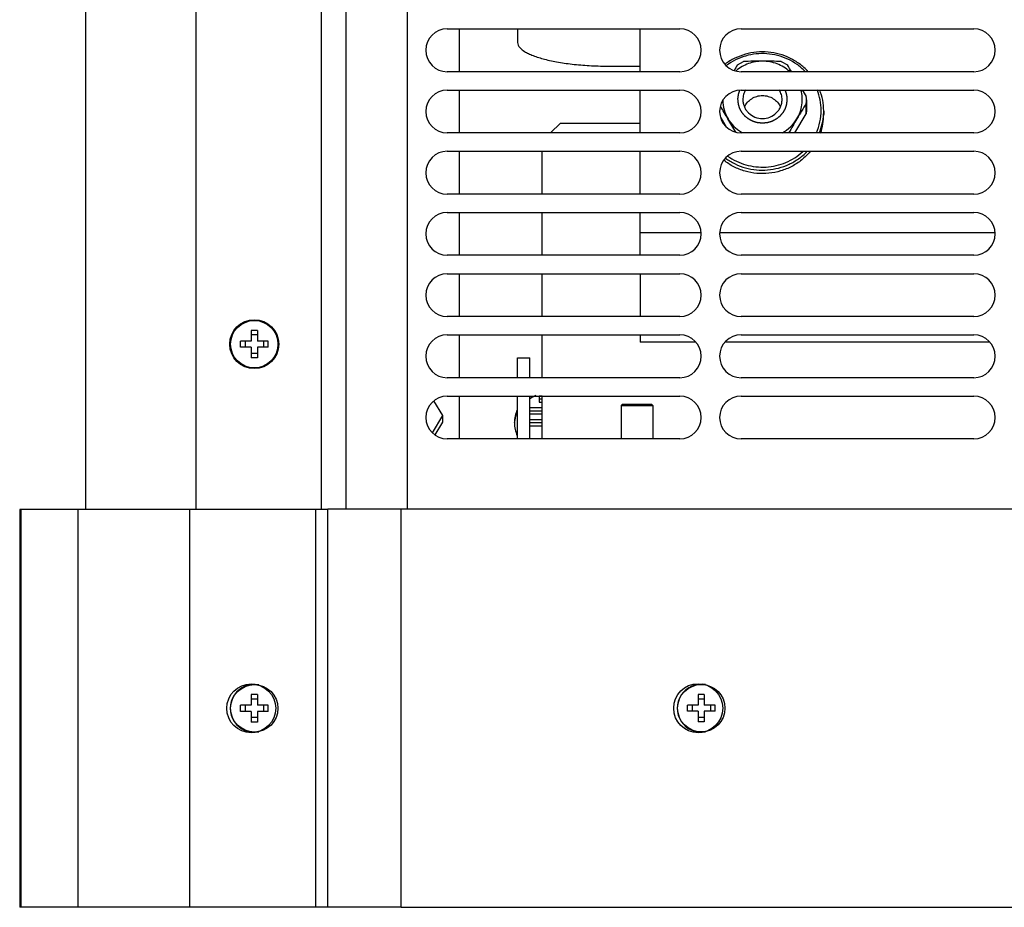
# Model space of a CAD drawing. Header units: millimetres. Extents: x 0 to 2200, y 0 to 2000.
# Tile 40 of 52: x 656 to 817, y 1517 to 1662. Entities that reach past the tile are written whole.
import ezdxf

# ---------------------------------------------------------------- set-up
doc = ezdxf.new("R2010")
doc.units = ezdxf.units.MM
doc.header["$LTSCALE"] = 130.37037
doc.layers.get('0').update_dxf_attribs({"linetype": 'CONTINUOUS'})
for name, color, linetype in [('ACHSEN', 7, 'CONTINUOUS'), ('BEZUGSACHSEN', 7, 'CONTINUOUS'), ('FASEN', 7, 'CONTINUOUS'), ('RUNDUNGEN', 7, 'CONTINUOUS')]:
    doc.layers.add(name, color=color, linetype=linetype)

msp = doc.modelspace()

# ---------------------------------------------------------------- linework, layer by layer
at = {"color": 3, "linetype": 'CONTINUOUS'}
for p, q in [((726.17, 1660.88), (764.17, 1660.88)), ((774.17, 1660.88), (812.17, 1660.88)), ((764.17, 1653.88), (726.17, 1653.88)), ((812.17, 1653.88), (774.17, 1653.88)), ((726.17, 1650.88), (764.17, 1650.88)), ((774.17, 1650.88), (812.17, 1650.88)), ((764.17, 1643.88), (726.17, 1643.88)), ((812.17, 1643.88), (774.17, 1643.88)), ((726.17, 1640.88), (764.17, 1640.88)), ((774.17, 1640.88), (812.17, 1640.88)), ((764.17, 1633.88), (726.17, 1633.88)), ((812.17, 1633.88), (774.17, 1633.88)), ((726.17, 1630.88), (764.17, 1630.88)), ((774.17, 1630.88), (812.17, 1630.88)), ((764.17, 1623.88), (726.17, 1623.88)), ((812.17, 1623.88), (774.17, 1623.88)), ((726.17, 1620.88), (764.17, 1620.88)), ((774.17, 1620.88), (812.17, 1620.88)), ((764.17, 1613.88), (726.17, 1613.88)), ((812.17, 1613.88), (774.17, 1613.88)), ((726.17, 1610.88), (764.17, 1610.88)), ((774.17, 1610.88), (812.17, 1610.88)), ((737.67, 1603.88), (737.67, 1607.14)), ((764.17, 1603.88), (726.17, 1603.88)), ((812.17, 1603.88), (774.17, 1603.88)), ((726.17, 1600.88), (764.17, 1600.88)), ((737.67, 1593.88), (737.67, 1600.88)), ((741.67, 1600.35), (741.17, 1600.35)), ((774.17, 1600.88), (812.17, 1600.88)), ((741.67, 1598.42), (739.67, 1598.42)), ((741.67, 1596.49), (739.67, 1596.49)), ((764.17, 1593.88), (726.17, 1593.88)), ((812.17, 1593.88), (774.17, 1593.88))]:
    msp.add_line(p, q, dxfattribs=at)
at = {"color": 7, "linetype": 'CONTINUOUS'}
for p, q in [((728.17, 1653.88), (728.17, 1660.88)), ((757.67, 1653.88), (757.67, 1660.88)), ((728.17, 1643.88), (728.17, 1650.88)), ((757.67, 1643.88), (757.67, 1650.88)), ((728.17, 1633.88), (728.17, 1640.88)), ((757.67, 1633.88), (757.67, 1640.88)), ((728.17, 1623.88), (728.17, 1630.88)), ((757.67, 1623.88), (757.67, 1630.88)), ((767.61, 1627.57), (757.67, 1627.57)), ((815.61, 1627.57), (770.72, 1627.57)), ((728.17, 1613.88), (728.17, 1620.88)), ((757.67, 1620.88), (757.67, 1613.88)), ((694.17, 1611.61), (694.17, 1609.86)), ((695.17, 1611.61), (694.17, 1611.61)), ((695.17, 1611.61), (695.17, 1609.86)), ((692.42, 1608.86), (692.42, 1609.86)), ((694.17, 1609.86), (692.42, 1609.86)), ((693.17, 1609.86), (693.17, 1608.86)), ((695.17, 1610.86), (694.17, 1610.86)), ((696.92, 1609.86), (695.17, 1609.86)), ((696.17, 1609.86), (696.17, 1608.86)), ((696.92, 1608.86), (696.92, 1609.86)), ((728.17, 1603.88), (728.17, 1610.88)), ((757.67, 1610.88), (757.67, 1609.71)), ((694.17, 1608.86), (692.42, 1608.86)), ((694.17, 1608.86), (694.17, 1607.11)), ((695.17, 1608.86), (695.17, 1607.11)), ((696.92, 1608.86), (695.17, 1608.86)), ((766.71, 1609.71), (757.67, 1609.71)), ((814.71, 1609.71), (771.62, 1609.71)), ((695.17, 1607.86), (694.17, 1607.86)), ((695.17, 1607.11), (694.17, 1607.11)), ((737.67, 1607.14), (739.67, 1607.14)), ((739.67, 1603.88), (739.67, 1607.14)), ((728.17, 1593.88), (728.17, 1600.88)), ((739.67, 1593.88), (739.67, 1600.88)), ((741.17, 1600.87), (741.17, 1599.9)), ((741.67, 1600.87), (741.17, 1600.87)), ((725.44, 1597.7), (724, 1600.11)), ((741.67, 1598.94), (739.67, 1598.94)), ((741.17, 1599.9), (741.67, 1599.9)), ((754.8, 1599.56), (754.57, 1599.33)), ((754.57, 1599.33), (754.57, 1593.88)), ((754.57, 1599.33), (759.77, 1599.33)), ((754.8, 1599.56), (759.53, 1599.56)), ((759.53, 1599.56), (759.77, 1599.33)), ((759.77, 1599.33), (759.77, 1593.88)), ((723.76, 1594.89), (725.44, 1597.7)), ((725.44, 1596.64), (725.44, 1597.7)), ((739.67, 1597.97), (741.67, 1597.97)), ((741.67, 1597.01), (739.67, 1597.01)), ((724.19, 1594.54), (725.44, 1596.64)), ((739.67, 1596.04), (741.67, 1596.04)), ((665.88, 1582.36), (656.35, 1582.35)), ((656.35, 1582.35), (656.35, 1517.35)), ((684.15, 1582.36), (665.88, 1582.36)), ((704.67, 1582.36), (684.15, 1582.36)), ((706.67, 1582.36), (704.67, 1582.36)), ((706.67, 1517.38), (706.67, 1582.38)), ((708.67, 1582.38), (706.67, 1582.38)), ((718.67, 1582.38), (708.67, 1582.38)), ((914.67, 1582.38), (718.67, 1582.38)), ((694.17, 1552.11), (694.17, 1550.36)), ((695.17, 1552.11), (694.17, 1552.11)), ((695.17, 1552.11), (695.17, 1550.36)), ((767.17, 1552.13), (767.17, 1550.38)), ((768.17, 1552.13), (767.17, 1552.13)), ((768.17, 1552.13), (768.17, 1550.38)), ((692.42, 1549.36), (692.42, 1550.36)), ((694.17, 1550.36), (692.42, 1550.36)), ((693.17, 1550.36), (693.17, 1549.36)), ((695.17, 1551.36), (694.17, 1551.36)), ((696.92, 1550.36), (695.17, 1550.36)), ((696.17, 1550.36), (696.17, 1549.36)), ((696.92, 1549.36), (696.92, 1550.36)), ((765.42, 1549.38), (765.42, 1550.38)), ((767.17, 1550.38), (765.42, 1550.38)), ((766.17, 1550.38), (766.17, 1549.38)), ((768.17, 1551.38), (767.17, 1551.38)), ((769.92, 1550.38), (768.17, 1550.38)), ((769.17, 1550.38), (769.17, 1549.38)), ((769.92, 1549.38), (769.92, 1550.38)), ((694.17, 1549.36), (692.42, 1549.36)), ((694.17, 1549.36), (694.17, 1547.61)), ((695.17, 1549.36), (695.17, 1547.61)), ((696.92, 1549.36), (695.17, 1549.36)), ((767.17, 1549.38), (765.42, 1549.38)), ((767.17, 1549.38), (767.17, 1547.63)), ((768.17, 1549.38), (768.17, 1547.63)), ((769.92, 1549.38), (768.17, 1549.38)), ((695.17, 1548.36), (694.17, 1548.36)), ((695.17, 1547.61), (694.17, 1547.61)), ((768.17, 1548.38), (767.17, 1548.38)), ((768.17, 1547.63), (767.17, 1547.63)), ((665.88, 1517.36), (656.35, 1517.35)), ((667.71, 1517.36), (665.88, 1517.36)), ((684.15, 1517.36), (667.71, 1517.36)), ((704.67, 1517.36), (684.15, 1517.36)), ((706.67, 1517.36), (704.67, 1517.36)), ((708.67, 1517.38), (706.67, 1517.38)), ((708.67, 1517.36), (706.67, 1517.36)), ((718.67, 1517.38), (708.67, 1517.38)), ((718.67, 1517.38), (914.67, 1517.38))]:
    msp.add_line(p, q, dxfattribs=at)
at = {"color": 9, "linetype": 'CONTINUOUS'}
for p, q in [((656.52, 1582.35), (656.52, 1517.35)), ((665.88, 1517.36), (665.88, 1582.36)), ((684.15, 1517.36), (684.15, 1582.36)), ((704.67, 1582.36), (704.67, 1517.36)), ((718.67, 1517.38), (718.67, 1582.38))]:
    msp.add_line(p, q, dxfattribs=at)
at = {"color": 3, "linetype": 'CONTINUOUS'}
msp.add_circle((694.67, 1609.36), 4, dxfattribs=at)
at = {"color": 7, "linetype": 'CONTINUOUS'}
for centre in [(694.17, 1549.86), (767.17, 1549.88)]:
    msp.add_circle(centre, 4, dxfattribs=at)
at = {"color": 3, "linetype": 'CONTINUOUS'}
for centre, radius, start, end in [((726.17, 1657.38), 3.5, 90, 270), ((764.17, 1657.38), 3.5, 270, 90), ((774.17, 1657.38), 3.5, 90, 270), ((812.17, 1657.38), 3.5, 270, 90), ((726.17, 1647.38), 3.5, 90, 270), ((764.17, 1647.38), 3.5, 270, 90), ((774.17, 1647.38), 3.5, 90, 270), ((812.17, 1647.38), 3.5, 270, 90), ((726.17, 1637.38), 3.5, 90, 270), ((764.17, 1637.38), 3.5, 270, 90), ((774.17, 1637.38), 3.5, 90, 270), ((812.17, 1637.38), 3.5, 270, 90), ((726.17, 1627.38), 3.5, 90, 270), ((764.17, 1627.38), 3.5, 270, 90), ((774.17, 1627.38), 3.5, 90, 270), ((812.17, 1627.38), 3.5, 270, 90), ((726.17, 1617.38), 3.5, 90, 270), ((764.17, 1617.38), 3.5, 270, 90), ((774.17, 1617.38), 3.5, 90, 270), ((812.17, 1617.38), 3.5, 270, 90), ((726.17, 1607.38), 3.5, 90, 270), ((764.17, 1607.38), 3.5, 270, 90), ((774.17, 1607.38), 3.5, 90, 270), ((812.17, 1607.38), 3.5, 270, 90), ((726.17, 1597.38), 3.5, 90, 270), ((742.62, 1595.76), 5.55, 116.7164, 122.469), ((742.64, 1595.71), 5.6, 110.6893, 116.7127), ((764.17, 1597.38), 3.5, 270, 90), ((774.17, 1597.38), 3.5, 90, 270), ((812.17, 1597.38), 3.5, 270, 90), ((742.31, 1596.01), 5.15, 174.3308, 177.0817)]:
    msp.add_arc(centre, radius, start, end, dxfattribs=at)
at = {"color": 7, "linetype": 'CONTINUOUS'}
for centre, radius, start, end in [((742.63, 1596.29), 5.06, 113.2446, 126.4911), ((742.33, 1596.52), 5.17, 155.7534, 179.9552), ((742.33, 1596.53), 5.17, 180.0448, 204.2466)]:
    msp.add_arc(centre, radius, start, end, dxfattribs=at)
at = {"color": 2, "linetype": 'CONTINUOUS'}
for points, knots in [([(773.67, 1649.32), (773.67, 1649.36), (773.67, 1649.4), (773.67, 1649.47), (773.67, 1649.51), (773.67, 1649.54), (773.67, 1649.56), (773.68, 1649.57), (773.68, 1649.58), (773.68, 1649.59), (773.68, 1649.6), (773.68, 1649.62), (773.68, 1649.66), (773.69, 1649.71), (773.69, 1649.76), (773.7, 1649.79), (773.7, 1649.82), (773.7, 1649.83), (773.7, 1649.83), (773.7, 1649.84), (773.71, 1649.86), (773.71, 1649.88), (773.71, 1649.91), (773.72, 1649.95), (773.73, 1649.99), (773.74, 1650.03), (773.74, 1650.05), (773.74, 1650.07), (773.75, 1650.09), (773.75, 1650.1), (773.75, 1650.1), (773.75, 1650.11), (773.75, 1650.11), (773.76, 1650.13), (773.76, 1650.15), (773.77, 1650.17), (773.77, 1650.2), (773.78, 1650.24), (773.79, 1650.28), (773.8, 1650.31), (773.81, 1650.33), (773.81, 1650.34), (773.81, 1650.35), (773.81, 1650.36), (773.82, 1650.37), (773.82, 1650.39), (773.83, 1650.43), (773.85, 1650.47), (773.86, 1650.51), (773.87, 1650.54), (773.88, 1650.56), (773.88, 1650.58), (773.89, 1650.59), (773.89, 1650.59), (773.89, 1650.6), (773.9, 1650.62), (773.91, 1650.64), (773.92, 1650.67), (773.93, 1650.71), (773.96, 1650.77), (773.98, 1650.82), (773.99, 1650.85)], [0, 0, 0, 0, 0.0625, 0.09375, 0.125, 0.140625, 0.15625, 0.164062, 0.167969, 0.171875, 0.179688, 0.1875, 0.21875, 0.25, 0.28125, 0.3125, 0.320312, 0.328125, 0.332031, 0.335938, 0.34375, 0.359375, 0.375, 0.40625, 0.4375, 0.453125, 0.46875, 0.484375, 0.492188, 0.496094, 0.5, 0.503906, 0.507812, 0.515625, 0.53125, 0.546875, 0.5625, 0.59375, 0.625, 0.640625, 0.65625, 0.664062, 0.667969, 0.671875, 0.679688, 0.6875, 0.71875, 0.75, 0.78125, 0.796875, 0.8125, 0.820312, 0.828125, 0.832031, 0.835938, 0.84375, 0.859375, 0.875, 0.90625, 0.9375, 1, 1, 1, 1]), ([(781.33, 1650.88), (781.34, 1650.85), (781.36, 1650.81), (781.38, 1650.75), (781.4, 1650.71), (781.41, 1650.68), (781.42, 1650.66), (781.42, 1650.65), (781.43, 1650.64), (781.43, 1650.63), (781.43, 1650.62), (781.44, 1650.6), (781.45, 1650.56), (781.47, 1650.51), (781.49, 1650.47), (781.5, 1650.43), (781.51, 1650.41), (781.51, 1650.4), (781.51, 1650.39), (781.51, 1650.38), (781.52, 1650.37), (781.52, 1650.35), (781.53, 1650.31), (781.54, 1650.27), (781.55, 1650.23), (781.56, 1650.2), (781.57, 1650.17), (781.57, 1650.15), (781.58, 1650.14), (781.58, 1650.13), (781.58, 1650.12), (781.58, 1650.12), (781.58, 1650.11), (781.59, 1650.1), (781.59, 1650.07), (781.59, 1650.05), (781.6, 1650.02), (781.61, 1649.98), (781.61, 1649.93), (781.62, 1649.9), (781.62, 1649.88), (781.63, 1649.87), (781.63, 1649.86), (781.63, 1649.85), (781.63, 1649.84), (781.63, 1649.82), (781.64, 1649.78), (781.64, 1649.73), (781.65, 1649.69), (781.65, 1649.66), (781.65, 1649.64), (781.65, 1649.62), (781.66, 1649.61), (781.66, 1649.61), (781.66, 1649.6), (781.66, 1649.58), (781.66, 1649.56), (781.66, 1649.53), (781.66, 1649.48), (781.66, 1649.41), (781.67, 1649.36), (781.67, 1649.32)], [0, 0, 0, 0, 0.0625, 0.09375, 0.125, 0.140625, 0.15625, 0.164062, 0.167969, 0.171875, 0.179688, 0.1875, 0.21875, 0.25, 0.28125, 0.3125, 0.320312, 0.328125, 0.332031, 0.335938, 0.34375, 0.359375, 0.375, 0.40625, 0.4375, 0.453125, 0.46875, 0.484375, 0.492188, 0.496094, 0.5, 0.503906, 0.507812, 0.515625, 0.53125, 0.546875, 0.5625, 0.59375, 0.625, 0.640625, 0.65625, 0.664062, 0.667969, 0.671875, 0.679688, 0.6875, 0.71875, 0.75, 0.78125, 0.796875, 0.8125, 0.820312, 0.828125, 0.832031, 0.835938, 0.84375, 0.859375, 0.875, 0.90625, 0.9375, 1, 1, 1, 1]), ([(781.67, 1649.32), (781.66, 1649.26), (781.65, 1649.17), (781.64, 1649.04), (781.63, 1648.95), (781.62, 1648.87), (781.61, 1648.81), (781.61, 1648.76), (781.6, 1648.71), (781.6, 1648.68), (781.6, 1648.64), (781.6, 1648.62), (781.59, 1648.61), (781.59, 1648.6), (781.59, 1648.59), (781.59, 1648.58), (781.59, 1648.58), (781.59, 1648.57), (781.59, 1648.57), (781.59, 1648.57), (781.59, 1648.56), (781.58, 1648.55), (781.58, 1648.54), (781.58, 1648.53), (781.57, 1648.51), (781.56, 1648.48), (781.55, 1648.44), (781.53, 1648.39), (781.52, 1648.35), (781.5, 1648.29), (781.48, 1648.21), (781.45, 1648.14), (781.44, 1648.08), (781.42, 1648.03), (781.41, 1647.99), (781.4, 1647.95), (781.39, 1647.92), (781.38, 1647.9), (781.38, 1647.89), (781.37, 1647.87), (781.37, 1647.87), (781.37, 1647.86), (781.37, 1647.85), (781.37, 1647.85), (781.36, 1647.85), (781.36, 1647.85), (781.36, 1647.84), (781.35, 1647.83), (781.35, 1647.82), (781.34, 1647.81), (781.33, 1647.79), (781.32, 1647.76), (781.3, 1647.73), (781.27, 1647.69), (781.25, 1647.64), (781.22, 1647.59), (781.18, 1647.52), (781.14, 1647.45), (781.11, 1647.39), (781.09, 1647.35), (781.07, 1647.31), (781.05, 1647.28), (781.03, 1647.25), (781.02, 1647.23), (781.02, 1647.22), (781.01, 1647.21), (781.01, 1647.2), (781, 1647.19), (781, 1647.19), (781, 1647.19), (781, 1647.18), (780.99, 1647.18), (780.99, 1647.18), (780.98, 1647.17), (780.97, 1647.16), (780.96, 1647.15), (780.95, 1647.13), (780.93, 1647.11), (780.9, 1647.07), (780.87, 1647.04), (780.84, 1647), (780.8, 1646.95), (780.75, 1646.89), (780.69, 1646.83), (780.65, 1646.78), (780.62, 1646.74), (780.59, 1646.7), (780.56, 1646.67), (780.54, 1646.65), (780.53, 1646.63), (780.52, 1646.62), (780.51, 1646.61), (780.5, 1646.6), (780.5, 1646.6), (780.5, 1646.59), (780.5, 1646.59), (780.49, 1646.59), (780.49, 1646.59), (780.48, 1646.58), (780.48, 1646.58), (780.47, 1646.57), (780.45, 1646.56), (780.44, 1646.55), (780.41, 1646.53), (780.38, 1646.5), (780.34, 1646.47), (780.31, 1646.44), (780.26, 1646.4), (780.19, 1646.35), (780.13, 1646.3), (780.08, 1646.26), (780.04, 1646.23), (780, 1646.2), (779.97, 1646.18), (779.95, 1646.16), (779.93, 1646.15), (779.92, 1646.14), (779.91, 1646.13), (779.9, 1646.12), (779.9, 1646.12), (779.89, 1646.12), (779.89, 1646.11), (779.89, 1646.11), (779.89, 1646.11), (779.88, 1646.11), (779.87, 1646.1), (779.86, 1646.1), (779.85, 1646.09), (779.83, 1646.08), (779.8, 1646.07), (779.76, 1646.05), (779.72, 1646.02), (779.68, 1646), (779.62, 1645.97), (779.55, 1645.94), (779.48, 1645.9), (779.42, 1645.87), (779.38, 1645.85), (779.33, 1645.82), (779.3, 1645.81), (779.27, 1645.79), (779.25, 1645.78), (779.24, 1645.77), (779.23, 1645.77), (779.22, 1645.76), (779.21, 1645.76), (779.21, 1645.76), (779.2, 1645.76), (779.2, 1645.76), (779.2, 1645.76), (779.19, 1645.75), (779.18, 1645.75), (779.17, 1645.75), (779.15, 1645.74), (779.13, 1645.74), (779.1, 1645.73), (779.06, 1645.72), (779.02, 1645.7), (778.97, 1645.69), (778.91, 1645.67), (778.83, 1645.65), (778.75, 1645.62), (778.69, 1645.61), (778.64, 1645.59), (778.6, 1645.58), (778.56, 1645.57), (778.53, 1645.56), (778.51, 1645.55), (778.49, 1645.55), (778.48, 1645.54), (778.47, 1645.54), (778.46, 1645.54), (778.46, 1645.54), (778.46, 1645.54), (778.45, 1645.54), (778.45, 1645.54), (778.44, 1645.54), (778.43, 1645.53), (778.42, 1645.53), (778.4, 1645.53), (778.38, 1645.53), (778.35, 1645.53), (778.31, 1645.52), (778.26, 1645.52), (778.21, 1645.51), (778.14, 1645.51), (778.06, 1645.5), (777.98, 1645.49), (777.91, 1645.48), (777.86, 1645.48), (777.81, 1645.48), (777.77, 1645.47), (777.74, 1645.47), (777.72, 1645.47), (777.7, 1645.46), (777.69, 1645.46), (777.68, 1645.46), (777.67, 1645.46), (777.67, 1645.46), (777.67, 1645.46), (777.66, 1645.46), (777.66, 1645.46), (777.65, 1645.46), (777.64, 1645.46), (777.63, 1645.46), (777.61, 1645.47), (777.59, 1645.47), (777.56, 1645.47), (777.52, 1645.47), (777.47, 1645.48), (777.42, 1645.48), (777.36, 1645.49), (777.28, 1645.5), (777.2, 1645.51), (777.13, 1645.51), (777.08, 1645.52), (777.04, 1645.52), (776.99, 1645.52), (776.96, 1645.53), (776.94, 1645.53), (776.93, 1645.53), (776.91, 1645.53), (776.9, 1645.53), (776.9, 1645.53), (776.89, 1645.53), (776.89, 1645.53), (776.89, 1645.54), (776.88, 1645.54), (776.88, 1645.54), (776.87, 1645.54), (776.85, 1645.54), (776.84, 1645.55), (776.82, 1645.55), (776.79, 1645.56), (776.75, 1645.58), (776.7, 1645.59), (776.66, 1645.6), (776.59, 1645.62), (776.52, 1645.64), (776.44, 1645.67), (776.38, 1645.68), (776.33, 1645.7), (776.28, 1645.71), (776.24, 1645.72), (776.21, 1645.73), (776.19, 1645.74), (776.18, 1645.74), (776.17, 1645.75), (776.16, 1645.75), (776.15, 1645.75), (776.15, 1645.75), (776.14, 1645.75), (776.14, 1645.75), (776.14, 1645.76), (776.13, 1645.76), (776.12, 1645.76), (776.11, 1645.77), (776.1, 1645.78), (776.08, 1645.79), (776.05, 1645.8), (776.01, 1645.82), (775.97, 1645.84), (775.93, 1645.86), (775.87, 1645.89), (775.8, 1645.93), (775.73, 1645.97), (775.67, 1646), (775.63, 1646.02), (775.58, 1646.04), (775.55, 1646.06), (775.52, 1646.07), (775.5, 1646.08), (775.49, 1646.09), (775.47, 1646.1), (775.47, 1646.1), (775.46, 1646.1), (775.46, 1646.1), (775.45, 1646.11), (775.45, 1646.11), (775.45, 1646.11), (775.44, 1646.12), (775.43, 1646.12), (775.42, 1646.13), (775.41, 1646.14), (775.4, 1646.15), (775.37, 1646.17), (775.34, 1646.2), (775.3, 1646.23), (775.26, 1646.26), (775.21, 1646.3), (775.15, 1646.35), (775.08, 1646.4), (775.03, 1646.44), (774.99, 1646.47), (774.95, 1646.5), (774.92, 1646.53), (774.9, 1646.55), (774.88, 1646.56), (774.87, 1646.57), (774.86, 1646.58), (774.85, 1646.58), (774.84, 1646.59), (774.84, 1646.59), (774.84, 1646.59), (774.84, 1646.59), (774.83, 1646.6), (774.83, 1646.6), (774.82, 1646.61), (774.82, 1646.62), (774.8, 1646.63), (774.79, 1646.65), (774.77, 1646.67), (774.75, 1646.7), (774.71, 1646.74), (774.68, 1646.77), (774.64, 1646.82), (774.59, 1646.88), (774.54, 1646.94), (774.5, 1646.99), (774.47, 1647.03), (774.44, 1647.07), (774.41, 1647.1), (774.39, 1647.12), (774.38, 1647.14), (774.37, 1647.15), (774.36, 1647.16), (774.35, 1647.16), (774.35, 1647.17), (774.34, 1647.17), (774.34, 1647.17), (774.34, 1647.18), (774.34, 1647.18), (774.34, 1647.19), (774.33, 1647.2), (774.33, 1647.21), (774.32, 1647.22), (774.31, 1647.24), (774.29, 1647.27), (774.27, 1647.3), (774.25, 1647.34), (774.23, 1647.38), (774.2, 1647.44), (774.16, 1647.51), (774.12, 1647.58), (774.09, 1647.63), (774.07, 1647.67), (774.04, 1647.72), (774.02, 1647.75), (774.01, 1647.78), (774, 1647.79), (773.99, 1647.81), (773.99, 1647.82), (773.98, 1647.83), (773.98, 1647.83), (773.98, 1647.84), (773.97, 1647.84), (773.97, 1647.84), (773.97, 1647.85), (773.97, 1647.85), (773.97, 1647.86), (773.96, 1647.87), (773.96, 1647.89), (773.95, 1647.91), (773.94, 1647.94), (773.93, 1647.97), (773.92, 1648.02), (773.9, 1648.06), (773.88, 1648.13), (773.86, 1648.2), (773.84, 1648.28), (773.82, 1648.34), (773.8, 1648.38), (773.79, 1648.43), (773.78, 1648.46), (773.77, 1648.49), (773.76, 1648.51), (773.76, 1648.53), (773.75, 1648.54), (773.75, 1648.55), (773.75, 1648.55), (773.75, 1648.56), (773.75, 1648.56), (773.75, 1648.56), (773.74, 1648.57), (773.74, 1648.57), (773.74, 1648.58), (773.74, 1648.6), (773.74, 1648.61), (773.74, 1648.63), (773.73, 1648.66), (773.73, 1648.7), (773.73, 1648.75), (773.72, 1648.8), (773.71, 1648.86), (773.71, 1648.94), (773.7, 1649.04), (773.68, 1649.17), (773.67, 1649.26), (773.67, 1649.32)], [0, 0, 0, 0, 0.015625, 0.023438, 0.03125, 0.039062, 0.042969, 0.046875, 0.050781, 0.054688, 0.056641, 0.058594, 0.05957, 0.060547, 0.061523, 0.062012, 0.062256, 0.0625, 0.062744, 0.062988, 0.063477, 0.064453, 0.06543, 0.066406, 0.068359, 0.070312, 0.074219, 0.078125, 0.082031, 0.085938, 0.09375, 0.101562, 0.105469, 0.109375, 0.113281, 0.117188, 0.119141, 0.121094, 0.12207, 0.123047, 0.124023, 0.124512, 0.124756, 0.125, 0.125244, 0.125488, 0.125977, 0.126953, 0.12793, 0.128906, 0.130859, 0.132812, 0.136719, 0.140625, 0.144531, 0.148438, 0.15625, 0.164062, 0.167969, 0.171875, 0.175781, 0.179688, 0.181641, 0.183594, 0.18457, 0.185547, 0.186523, 0.187012, 0.187256, 0.1875, 0.187744, 0.187988, 0.188477, 0.189453, 0.19043, 0.191406, 0.193359, 0.195312, 0.199219, 0.203125, 0.207031, 0.210938, 0.21875, 0.226562, 0.230469, 0.234375, 0.238281, 0.242188, 0.244141, 0.246094, 0.24707, 0.248047, 0.249023, 0.249512, 0.249756, 0.25, 0.250244, 0.250488, 0.250977, 0.251953, 0.25293, 0.253906, 0.255859, 0.257812, 0.261719, 0.265625, 0.269531, 0.273438, 0.28125, 0.289062, 0.292969, 0.296875, 0.300781, 0.304688, 0.306641, 0.308594, 0.30957, 0.310547, 0.311523, 0.312012, 0.312256, 0.3125, 0.312744, 0.312988, 0.313477, 0.314453, 0.31543, 0.316406, 0.318359, 0.320312, 0.324219, 0.328125, 0.332031, 0.335938, 0.34375, 0.351562, 0.355469, 0.359375, 0.363281, 0.367188, 0.369141, 0.371094, 0.37207, 0.373047, 0.374023, 0.374512, 0.374756, 0.375, 0.375244, 0.375488, 0.375977, 0.376953, 0.37793, 0.378906, 0.380859, 0.382812, 0.386719, 0.390625, 0.394531, 0.398438, 0.40625, 0.414062, 0.417969, 0.421875, 0.425781, 0.429688, 0.431641, 0.433594, 0.43457, 0.435547, 0.436523, 0.437012, 0.437256, 0.4375, 0.437744, 0.437988, 0.438477, 0.439453, 0.44043, 0.441406, 0.443359, 0.445312, 0.449219, 0.453125, 0.457031, 0.460938, 0.46875, 0.476562, 0.480469, 0.484375, 0.488281, 0.492188, 0.494141, 0.496094, 0.49707, 0.498047, 0.499023, 0.499512, 0.499756, 0.5, 0.500244, 0.500488, 0.500977, 0.501953, 0.50293, 0.503906, 0.505859, 0.507812, 0.511719, 0.515625, 0.519531, 0.523438, 0.53125, 0.539062, 0.542969, 0.546875, 0.550781, 0.554688, 0.556641, 0.558594, 0.55957, 0.560547, 0.561523, 0.562012, 0.562256, 0.5625, 0.562744, 0.562988, 0.563477, 0.564453, 0.56543, 0.566406, 0.568359, 0.570312, 0.574219, 0.578125, 0.582031, 0.585938, 0.59375, 0.601562, 0.605469, 0.609375, 0.613281, 0.617188, 0.619141, 0.621094, 0.62207, 0.623047, 0.624023, 0.624512, 0.624756, 0.625, 0.625244, 0.625488, 0.625977, 0.626953, 0.62793, 0.628906, 0.630859, 0.632812, 0.636719, 0.640625, 0.644531, 0.648438, 0.65625, 0.664062, 0.667969, 0.671875, 0.675781, 0.679688, 0.681641, 0.683594, 0.68457, 0.685547, 0.686523, 0.687012, 0.687256, 0.6875, 0.687744, 0.687988, 0.688477, 0.689453, 0.69043, 0.691406, 0.693359, 0.695312, 0.699219, 0.703125, 0.707031, 0.710938, 0.71875, 0.726562, 0.730469, 0.734375, 0.738281, 0.742188, 0.744141, 0.746094, 0.74707, 0.748047, 0.749023, 0.749512, 0.749756, 0.75, 0.750244, 0.750488, 0.750977, 0.751953, 0.75293, 0.753906, 0.755859, 0.757812, 0.761719, 0.765625, 0.769531, 0.773438, 0.78125, 0.789062, 0.792969, 0.796875, 0.800781, 0.804688, 0.806641, 0.808594, 0.80957, 0.810547, 0.811523, 0.812012, 0.812256, 0.8125, 0.812744, 0.812988, 0.813477, 0.814453, 0.81543, 0.816406, 0.818359, 0.820312, 0.824219, 0.828125, 0.832031, 0.835938, 0.84375, 0.851562, 0.855469, 0.859375, 0.863281, 0.867188, 0.869141, 0.871094, 0.87207, 0.873047, 0.874023, 0.874512, 0.874756, 0.875, 0.875244, 0.875488, 0.875977, 0.876953, 0.87793, 0.878906, 0.880859, 0.882812, 0.886719, 0.890625, 0.894531, 0.898438, 0.90625, 0.914062, 0.917969, 0.921875, 0.925781, 0.929688, 0.931641, 0.933594, 0.93457, 0.935547, 0.936523, 0.937012, 0.937256, 0.9375, 0.937744, 0.937988, 0.938477, 0.939453, 0.94043, 0.941406, 0.943359, 0.945312, 0.949219, 0.953125, 0.957031, 0.960938, 0.96875, 0.976562, 0.984375, 1, 1, 1, 1])]:
    msp.add_open_spline(points, degree=3, knots=knots, dxfattribs=at)
at = {"color": 3, "linetype": 'CONTINUOUS'}
msp.add_open_spline([(737.19, 1596.51), (737.25, 1597.07), (737.39, 1597.62), (737.62, 1598.12)], degree=3, dxfattribs=at)
at = {"layer": 'ACHSEN', "color": 7, "linetype": 'CONTINUOUS'}
for p, q in [((773.57, 1654.99), (774.59, 1655.56)), ((780.74, 1655.56), (781.76, 1654.99)), ((784.86, 1649.28), (784.86, 1647.56))]:
    msp.add_line(p, q, dxfattribs=at)
for centre, radius, start, end in [((946, 1548.13), 202.85, 148.2125, 148.5118), ((777.69, 1555.21), 100.39, 90.0148, 91.7692), ((777.56, 1549.89), 105.71, 88.275, 89.9411), ((616.4, 1552.48), 194.55, 31.4116, 31.7937), ((588.33, 1536.44), 226.88, 29.9908, 30.2933), ((937.34, 1554.09), 179.47, 148.1848, 149.128), ((778.14, 1649.28), 6.71, 0.0014, 4.8574), ((778.14, 1649.28), 6.71, 355.1426, 359.9986), ((617.02, 1553.49), 180.62, 30.8783, 31.6333), ((611.33, 1550.15), 187.21, 30.0972, 30.8608), ((954.1, 1544.21), 198.93, 149.1611, 149.9305), ((777.61, 1649.61), 6.55, 239.1274, 240.9853)]:
    msp.add_arc(centre, radius, start, end, dxfattribs=at)
for points, knots in [([(777.67, 1655.6), (776.89, 1655.6), (775.34, 1655.33), (773.97, 1654.54), (773.38, 1654.05)], [0, 0, 0, 0, 0.501962, 1, 1, 1, 1]), ([(782.12, 1653.9), (781.52, 1654.44), (780.11, 1655.31), (778.48, 1655.6), (777.67, 1655.6)], [0, 0, 0, 0, 0.497863, 1, 1, 1, 1]), ([(774.92, 1650.91), (774.77, 1650.67), (774.54, 1650.16), (774.47, 1649.6), (774.47, 1649.32)], [0, 0, 0, 0, 0.501192, 1, 1, 1, 1]), ([(774.73, 1648.12), (774.85, 1648.39), (775.18, 1648.91), (775.89, 1649.51), (776.74, 1649.9), (777.67, 1650.03), (778.6, 1649.9), (779.45, 1649.51), (780.15, 1648.91), (780.48, 1648.39), (780.61, 1648.12)], [0, 0, 0, 0, 0.123355, 0.247928, 0.373629, 0.5, 0.626371, 0.752072, 0.876645, 1, 1, 1, 1]), ([(780.87, 1649.32), (780.87, 1649.6), (780.79, 1650.16), (780.56, 1650.67), (780.42, 1650.91)], [0, 0, 0, 0, 0.498808, 1, 1, 1, 1]), ([(783.3, 1646.19), (783.5, 1646.53), (783.85, 1647.27), (784.15, 1648.46), (784.2, 1649.69), (784.07, 1650.49), (783.96, 1650.88)], [0, 0, 0, 0, 0.250977, 0.500891, 0.750347, 1, 1, 1, 1]), ([(771.17, 1649.19), (771.18, 1648.67), (771.34, 1647.61), (771.77, 1646.64), (772.04, 1646.19)], [0, 0, 0, 0, 0.49885, 1, 1, 1, 1]), ([(774.47, 1649.32), (774.47, 1649.12), (774.51, 1648.72), (774.69, 1648.13), (774.99, 1647.59), (775.52, 1646.97), (776.42, 1646.39), (777.67, 1646.15), (778.92, 1646.39), (779.81, 1646.97), (780.34, 1647.59), (780.64, 1648.13), (780.83, 1648.72), (780.87, 1649.12), (780.87, 1649.32)], [0, 0, 0, 0, 0.061578, 0.123317, 0.185362, 0.247801, 0.373322, 0.5, 0.626678, 0.752199, 0.814638, 0.876683, 0.938422, 1, 1, 1, 1]), ([(772.04, 1646.19), (772.3, 1645.74), (772.96, 1644.9), (773.79, 1644.26), (774.25, 1643.99)], [0, 0, 0, 0, 0.497886, 1, 1, 1, 1]), ([(780.9, 1643.88), (781.39, 1644.15), (782.31, 1644.82), (783.01, 1645.71), (783.3, 1646.19)], [0, 0, 0, 0, 0.502252, 1, 1, 1, 1])]:
    msp.add_open_spline(points, degree=3, knots=knots, dxfattribs=at)
at = {"layer": 'BEZUGSACHSEN', "color": 3, "linetype": 'CONTINUOUS'}
for p, q in [((667.17, 1582.36), (667.17, 1730.85)), ((709.67, 1582.38), (709.67, 1730.88))]:
    msp.add_line(p, q, dxfattribs=at)
at = {"layer": 'BEZUGSACHSEN', "color": 9, "linetype": 'CONTINUOUS'}
for p, q in [((685.17, 1582.36), (685.17, 1730.86)), ((705.67, 1582.36), (705.67, 1730.86)), ((719.67, 1582.38), (719.67, 1730.88))]:
    msp.add_line(p, q, dxfattribs=at)
at = {"layer": 'BEZUGSACHSEN', "color": 7, "linetype": 'CONTINUOUS'}
for p, q in [((784.83, 1647), (784.83, 1648.71)), ((782.97, 1643.88), (784.83, 1647)), ((784.86, 1647.56), (784.83, 1647)), ((770.85, 1646.41), (771.76, 1644.88))]:
    msp.add_line(p, q, dxfattribs=at)
msp.add_arc((778.31, 1646.89), 9.36, 341.1106, 359.9876, dxfattribs=at)
msp.add_open_spline([(785.45, 1640.83), (785.04, 1640.34), (784.11, 1639.42), (782.48, 1638.35), (780.65, 1637.61), (778.72, 1637.22), (776.74, 1637.21), (774.8, 1637.57), (772.97, 1638.29), (771.87, 1639), (771.36, 1639.4)], degree=3, knots=[0, 0, 0, 0, 0.123633, 0.248088, 0.373242, 0.498864, 0.624658, 0.750302, 0.875494, 1, 1, 1, 1], dxfattribs=at)
at = {"layer": 'FASEN', "color": 7, "linetype": 'CONTINUOUS'}
msp.add_line((787.67, 1647.46), (787.67, 1646.89), dxfattribs=at)
at = {"layer": 'FASEN', "color": 3, "linetype": 'CONTINUOUS'}
for p, q in [((744.67, 1645.45), (743.04, 1643.88)), ((744.67, 1645.45), (757.67, 1645.45)), ((741.67, 1633.88), (741.67, 1640.88)), ((741.67, 1623.88), (741.67, 1630.88)), ((741.67, 1613.88), (741.67, 1620.88)), ((741.67, 1603.88), (741.67, 1610.88)), ((741.67, 1593.88), (741.67, 1600.88))]:
    msp.add_line(p, q, dxfattribs=at)
at = {"layer": 'FASEN', "color": 7, "linetype": 'CONTINUOUS'}
for centre, radius, start, end in [((778.27, 1647.56), 8.99, 0.0198, 21.7592), ((778.3, 1647.46), 9.37, 0.0186, 21.5403), ((778.26, 1647.57), 9, 335.8148, 359.9733), ((778.29, 1647.47), 9.38, 337.4541, 356.4926), ((778.34, 1647.46), 9.33, 356.5087, 359.9982)]:
    msp.add_arc(centre, radius, start, end, dxfattribs=at)
for points, knots in [([(785.1, 1653.92), (784.69, 1654.37), (783.76, 1655.19), (782.17, 1656.15), (780.43, 1656.8), (778.58, 1657.14), (776.71, 1657.13), (774.87, 1656.79), (773.13, 1656.13), (772.06, 1655.48), (771.57, 1655.12)], [0, 0, 0, 0, 0.123768, 0.2483, 0.373463, 0.499041, 0.62476, 0.750332, 0.875483, 1, 1, 1, 1]), ([(784.65, 1653.93), (784.24, 1654.34), (783.35, 1655.1), (781.31, 1656.28), (778.41, 1657.02), (775.43, 1656.71), (773.24, 1655.85), (772.23, 1655.23), (771.77, 1654.88)], [0, 0, 0, 0, 0.124093, 0.248932, 0.4992, 0.74993, 0.875283, 1, 1, 1, 1]), ([(771.65, 1639.74), (772.14, 1639.39), (773.18, 1638.77), (775.45, 1637.91), (778.53, 1637.62), (781.51, 1638.41), (783.6, 1639.62), (784.52, 1640.4), (784.94, 1640.83)], [0, 0, 0, 0, 0.124761, 0.250137, 0.500878, 0.751114, 0.875926, 1, 1, 1, 1]), ([(771.98, 1640.09), (772.43, 1639.77), (773.39, 1639.21), (775.46, 1638.43), (778.26, 1638.12), (781.01, 1638.75), (782.97, 1639.78), (783.85, 1640.45), (784.25, 1640.82)], [0, 0, 0, 0, 0.1247, 0.249982, 0.500616, 0.7509, 0.875788, 1, 1, 1, 1])]:
    msp.add_open_spline(points, degree=3, knots=knots, dxfattribs=at)
at = {"layer": 'RUNDUNGEN', "color": 7, "linetype": 'CONTINUOUS'}
for p, q in [((737.67, 1660.88), (737.67, 1658.67)), ((752.67, 1654.79), (757.67, 1654.79))]:
    msp.add_line(p, q, dxfattribs=at)
msp.add_circle((694.67, 1609.36), 3.92, dxfattribs=at)
at = {"layer": 'RUNDUNGEN', "color": 9, "linetype": 'CONTINUOUS'}
for centre in [(694.67, 1609.36), (694.67, 1549.86), (767.67, 1549.88)]:
    msp.add_circle(centre, 3.87, dxfattribs=at)
at = {"layer": 'RUNDUNGEN', "color": 7, "linetype": 'CONTINUOUS'}
for centre in [(694.67, 1549.86), (767.67, 1549.88)]:
    msp.add_arc(centre, 3.92, 79.4831, 280.5136, dxfattribs=at)
msp.add_open_spline([(737.67, 1658.67), (737.67, 1658.05), (738.48, 1657.34), (739.46, 1656.82), (740.54, 1656.36), (742.17, 1655.87), (744.43, 1655.4), (746.99, 1655.05), (749.77, 1654.84), (751.69, 1654.79), (752.67, 1654.79)], degree=3, knots=[0, 0, 0, 0, 0.11665, 0.161314, 0.212632, 0.334401, 0.479065, 0.642047, 0.817759, 1, 1, 1, 1], dxfattribs=at)

doc.saveas('drawing.dxf')
